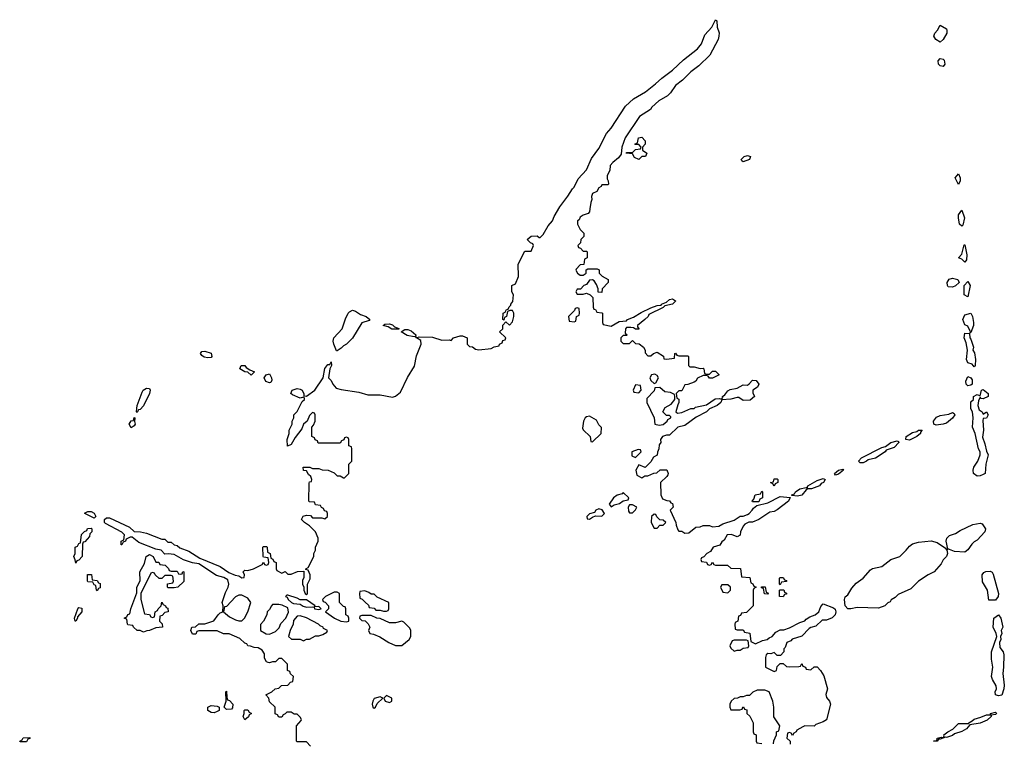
# Model space of a CAD drawing. Header units: inches. Extents: x 1992046 to 2239405, y 126834 to 266391.
# Tile 7 of 71: x 2021026 to 2027427, y 160316 to 165018. Entities that reach past the tile are written whole.
import ezdxf

# ---------------------------------------------------------------- set-up
doc = ezdxf.new("R2010")
doc.units = ezdxf.units.IN
doc.header["$MEASUREMENT"] = 0
doc.layers.add('C0126', color=7, linetype='Continuous')

msp = doc.modelspace()

# ---------------------------------------------------------------- linework, layer by layer
at = {"layer": 'C0126', "color": 6, "elevation": 100}
for points in [[(2022916.4, 160296.4), (2022890, 160326), (2022830, 160326), (2022826, 160330), (2022826, 160430), (2022856.4, 160463.6), (2022858, 160470), (2022850, 160486), (2022830, 160506), (2022810, 160506), (2022790, 160518), (2022762, 160518), (2022752.7, 160507.3), (2022738, 160502), (2022730, 160486), (2022710, 160486), (2022702, 160502), (2022687.3, 160507.3), (2022686, 160550), (2022650, 160586), (2022646, 160610), (2022626, 160630), (2022666, 160650), (2022686, 160670), (2022710, 160674), (2022728.4, 160691.6), (2022770, 160694), (2022787.3, 160712.7), (2022802, 160718), (2022806, 160750), (2022787.3, 160767.3), (2022782, 160782), (2022766, 160790), (2022766, 160830), (2022730, 160866), (2022710, 160866), (2022690, 160846), (2022670, 160846), (2022650, 160838), (2022640.4, 160840.4), (2022630, 160846), (2022618, 160870), (2022616.4, 160896.4), (2022602, 160922), (2022576.4, 160936.4), (2022550, 160938), (2022527.3, 160947.3), (2022508.4, 160948.4), (2022502, 160962), (2022490, 160966), (2022456.4, 160996.4), (2022387.3, 161027.3), (2022350, 161028), (2022310, 161046), (2022190, 161046), (2022178, 161042), (2022170, 161026), (2022150, 161026), (2022138, 161050), (2022146, 161070), (2022168, 161072), (2022190, 161091.3), (2022230, 161092), (2022289, 161111), (2022315.3, 161150), (2022330, 161164.7), (2022346, 161170), (2022348.7, 161210), (2022342, 161230), (2022363.2, 161296.8), (2022381.2, 161330), (2022385.2, 161350), (2022378.4, 161378.4), (2022353.2, 161393.2), (2022305.6, 161405.6), (2022190, 161482), (2022149, 161489), (2022090, 161508), (2022030, 161542), (2021992, 161548), (2021970, 161546), (2021946, 161570), (2021910, 161578), (2021800.2, 161620.2), (2021756.4, 161656.4), (2021743.6, 161656.4), (2021718, 161642), (2021714, 161630), (2021698, 161622), (2021690, 161606), (2021686, 161606), (2021686, 161630), (2021702, 161638), (2021708, 161670), (2021690, 161688), (2021584.7, 161744.7), (2021578, 161750), (2021578, 161770), (2021590, 161782), (2021610, 161782), (2021739.8, 161719.8), (2021770, 161692), (2021811.1, 161691.1), (2021850, 161681), (2021950, 161642), (2021970, 161642), (2021990, 161622), (2022010, 161622), (2022030, 161604.7), (2022050, 161602), (2022067.1, 161587.1), (2022125.4, 161565.4), (2022198, 161518), (2022330, 161464.7), (2022386.4, 161426.4), (2022427.5, 161407.5), (2022450, 161404.7), (2022470, 161392), (2022486, 161394), (2022488, 161410), (2022478, 161430), (2022490, 161442), (2022510, 161438), (2022546, 161450), (2022602, 161478), (2022610, 161494), (2022618, 161478), (2022630, 161474), (2022642, 161478), (2022646, 161490), (2022642, 161522), (2022610, 161526), (2022608, 161530), (2022606, 161590), (2022610, 161594), (2022630, 161594), (2022634, 161590), (2022638, 161558), (2022654, 161550), (2022658, 161518), (2022672.7, 161512.7), (2022678, 161498), (2022694, 161490), (2022694, 161450), (2022698, 161438), (2022730, 161422), (2022751.6, 161431.6), (2022770, 161414), (2022790, 161414), (2022832.7, 161432.7), (2022874, 161434), (2022872.7, 161392.7), (2022865.4, 161374.6), (2022864.7, 161350), (2022874, 161330), (2022874, 161310), (2022882, 161290), (2022890, 161282), (2022894.6, 161285.4), (2022898, 161290), (2022898, 161350), (2022914.6, 161385.4), (2022915.3, 161410), (2022902, 161442), (2022886, 161446), (2022886, 161450), (2022902, 161458), (2022938, 161530), (2022938, 161550), (2022948, 161570), (2022948, 161590), (2022966, 161630), (2022966, 161650), (2022948, 161690), (2022909.1, 161729.1), (2022878, 161750), (2022858, 161770), (2022869, 161791), (2022890, 161798), (2022916, 161796), (2022930, 161782), (2022990, 161782), (2023010, 161774), (2023026, 161790), (2023026, 161810), (2023022, 161822), (2023007.3, 161827.3), (2023002, 161842), (2022987.3, 161847.3), (2022982, 161862), (2022950, 161866), (2022942, 161882), (2022910, 161886), (2022906, 161890), (2022907.3, 162007.3), (2022910, 162014), (2022922, 162018), (2022926, 162030), (2022918, 162050), (2022903.1, 162063.1), (2022890, 162086), (2022870, 162088), (2022868, 162110), (2022911.3, 162111.3), (2022930, 162102), (2022970, 162102), (2022992.7, 162092.7), (2023031.6, 162091.6), (2023070, 162074), (2023090, 162054), (2023110, 162054), (2023130, 162042), (2023138, 162042), (2023166, 162070), (2023166, 162130), (2023186, 162150), (2023186, 162230), (2023182, 162242), (2023166, 162250), (2023166, 162290), (2023162, 162302), (2023150, 162306), (2023138, 162302), (2023132.7, 162287.3), (2023118, 162282), (2023110, 162266), (2022967.3, 162267.3), (2022962, 162282), (2022947.3, 162287.3), (2022942, 162302), (2022926, 162310), (2022926, 162370), (2022936.4, 162383.6), (2022946, 162410), (2022946, 162450), (2022942, 162462), (2022930, 162466), (2022910, 162446), (2022894, 162410), (2022872, 162390), (2022859.8, 162360.2), (2022816.9, 162303.1), (2022790, 162258), (2022767.3, 162247.3), (2022764, 162290), (2022778, 162330), (2022778, 162350), (2022798, 162390), (2022798, 162410), (2022808, 162430), (2022808.7, 162450), (2022828.9, 162471.1), (2022862, 162538), (2022878, 162550), (2022878, 162558), (2022870, 162566), (2022850, 162558), (2022800.2, 162580.2), (2022788, 162590), (2022798, 162610), (2022830, 162621), (2022850, 162618), (2022862, 162610), (2022874, 162586), (2022874, 162574), (2022890, 162572), (2022944, 162610), (2022998, 162690), (2023010, 162752), (2023030, 162778), (2023042, 162778), (2023050, 162794), (2023052, 162770), (2023042, 162750), (2023034, 162690), (2023050, 162674), (2023062, 162650), (2023084, 162624), (2023114.9, 162614.9), (2023230, 162597.3), (2023290, 162581), (2023370, 162581), (2023450, 162566), (2023470, 162571), (2023501.5, 162598.5), (2023546.8, 162693.2), (2023592.5, 162767.5), (2023606.6, 162833.4), (2023635.3, 162910), (2023634, 162934), (2023606, 162950), (2023602, 162958), (2023612.7, 162952.7), (2023623.1, 162956.9), (2023710, 162955.5), (2023770, 162936.3), (2023818, 162938), (2023830, 162934), (2023846, 162950), (2023890, 162964.7), (2023903.6, 162963.6), (2023934, 162950), (2023934, 162910), (2023950, 162894), (2023970, 162892), (2023990, 162878), (2024010, 162872), (2024090, 162882), (2024110, 162892), (2024142, 162898), (2024146, 162910), (2024162, 162918), (2024167.3, 162932.7), (2024182, 162938), (2024186, 162950), (2024146, 162990), (2024166, 163010), (2024167.3, 163032.7), (2024186, 163054), (2024210, 163034), (2024230, 163054), (2024239, 163090), (2024239, 163110), (2024230, 163128), (2024212.7, 163127.3), (2024198, 163122), (2024191.6, 163088.4), (2024178, 163082), (2024174, 163066), (2024166, 163070), (2024168.4, 163111.6), (2024182, 163118), (2024190, 163134), (2024202, 163138), (2024207.3, 163152.7), (2024218, 163162), (2024218, 163170), (2024232.7, 163187.3), (2024235.3, 163230), (2024226, 163250), (2024226, 163290), (2024250, 163302), (2024268, 163350), (2024266, 163430), (2024310, 163514), (2024350, 163514), (2024366, 163550), (2024362, 163562), (2024347.3, 163567.3), (2024326, 163590), (2024350, 163612), (2024390, 163614), (2024402, 163602), (2024410, 163602), (2024430, 163622), (2024461.6, 163678.4), (2024489, 163710), (2024500.1, 163739.9), (2024538, 163802), (2024590, 163870.7), (2024620.1, 163919.9), (2024631.3, 163930), (2024656.3, 163983.7), (2024710, 164042), (2024743.3, 164116.7), (2024790, 164180.7), (2024841.5, 164278.5), (2024870, 164314), (2024963.9, 164456.1), (2025016, 164504), (2025093.3, 164550), (2025159, 164600.9), (2025201.5, 164638.5), (2025270.5, 164689.5), (2025342.3, 164757.7), (2025432.1, 164827.9), (2025457.9, 164862.1), (2025481, 164919), (2025524.5, 164970), (2025550, 165018), (2025558, 165010), (2025561, 164970), (2025572.8, 164932.8), (2025570.5, 164910.5), (2025565.7, 164890), (2025513.5, 164786.5), (2025441.8, 164718.2), (2025390, 164678.7), (2025335.2, 164624.7), (2025290, 164591.5), (2025257.6, 164542.4), (2025237.5, 164522.5), (2025181, 164490), (2025136, 164450), (2025125.8, 164434.2), (2025056.3, 164390), (2024963.1, 164250), (2024940.7, 164190), (2024936, 164144), (2024919.1, 164120.9), (2024881, 164090), (2024865.5, 164070), (2024862, 164038), (2024845.4, 164005.4), (2024844.7, 163984.7), (2024852, 163970), (2024854, 163950), (2024850, 163946), (2024810, 163946), (2024805.4, 163934.6), (2024790, 163926), (2024778, 163902), (2024750, 163888), (2024744, 163870), (2024746, 163850), (2024738, 163830), (2024731.3, 163790), (2024731.1, 163768.9), (2024722, 163758), (2024690, 163748.7), (2024670, 163734), (2024662, 163718), (2024652, 163710), (2024652, 163690), (2024670, 163654), (2024694, 163630), (2024694, 163610), (2024674, 163590), (2024672.7, 163567.3), (2024654, 163550), (2024658, 163538), (2024672.7, 163532.7), (2024690, 163514), (2024710, 163514), (2024714, 163510), (2024714, 163470), (2024698, 163462), (2024692.7, 163427.3), (2024670, 163426), (2024643.6, 163396.4), (2024642, 163390), (2024652, 163370), (2024670, 163358), (2024690, 163358), (2024708, 163370), (2024708, 163392), (2024720.4, 163399.6), (2024779.6, 163399.6), (2024792.7, 163392.7), (2024794, 163370), (2024811.6, 163351.6), (2024852, 163330), (2024852, 163310), (2024812, 163270), (2024810, 163246), (2024787.3, 163247.3), (2024786, 163270), (2024776.4, 163296.4), (2024760.4, 163320.4), (2024750, 163328), (2024730, 163326), (2024710, 163298), (2024694, 163290), (2024672.7, 163267.3), (2024650, 163266), (2024642, 163250), (2024650, 163234), (2024690, 163234), (2024710, 163242), (2024734, 163230), (2024752.7, 163212.7), (2024754, 163150), (2024758, 163138), (2024770, 163134), (2024778, 163118), (2024810, 163114), (2024814, 163110), (2024814, 163050), (2024818, 163038), (2024870, 163026.8), (2024924, 163056), (2024970, 163062), (2024978, 163070), (2025016, 163084), (2025065.6, 163114.4), (2025130, 163144.7), (2025170, 163161), (2025196.4, 163163.6), (2025198, 163170), (2025230, 163182), (2025250, 163198.8), (2025270, 163204.7), (2025290, 163192), (2025290, 163188.7), (2025270.5, 163169.5), (2025221, 163159), (2025210, 163148.7), (2025116.9, 163103.1), (2025111, 163090), (2025090.7, 163069.3), (2025042, 163030), (2025042, 163022), (2025052, 163010), (2025050, 163006), (2025030, 163006), (2025015.3, 163015.3), (2024998, 163018), (2024970, 163018), (2024964.7, 163010), (2024962, 162982), (2024974, 162970), (2024970, 162966), (2024950, 162966), (2024934, 162950), (2024934, 162930), (2024950, 162914), (2024990, 162914), (2025010, 162934), (2025030, 162914), (2025052.7, 162912.7), (2025082, 162890), (2025091.6, 162871.6), (2025092.7, 162852.7), (2025110, 162834), (2025130, 162834), (2025146, 162850), (2025170, 162858), (2025211.1, 162831.1), (2025214, 162814), (2025230, 162812), (2025282, 162818), (2025286, 162850), (2025290, 162852), (2025298, 162838), (2025310, 162834), (2025370, 162834), (2025374, 162830), (2025374, 162770), (2025382, 162762), (2025410, 162762), (2025450, 162752), (2025470, 162754), (2025474, 162750), (2025478, 162718), (2025490, 162714), (2025510, 162714), (2025530, 162734), (2025550, 162734), (2025574, 162710), (2025530, 162688), (2025510, 162688), (2025502, 162702), (2025490, 162706), (2025470, 162706), (2025431.6, 162688.4), (2025422, 162670), (2025410, 162662), (2025370, 162648), (2025350, 162646), (2025330, 162606), (2025310, 162606), (2025294, 162590), (2025298, 162558), (2025312, 162552), (2025312, 162530), (2025303.6, 162516.4), (2025292, 162470), (2025302, 162462), (2025330, 162464.9), (2025390, 162492), (2025410, 162492), (2025420.2, 162499.8), (2025490, 162516.3), (2025546.6, 162553.4), (2025576, 162556), (2025588, 162552), (2025596.4, 162563.6), (2025595.3, 162570), (2025610, 162581), (2025630, 162606.8), (2025645.2, 162614.8), (2025690, 162624.7), (2025730, 162646), (2025756.4, 162643.6), (2025769, 162651), (2025790, 162676), (2025813.2, 162673.2), (2025831.3, 162650), (2025822, 162630), (2025792, 162610), (2025792.7, 162592.7), (2025802, 162570), (2025775.3, 162544.7), (2025730, 162544), (2025702, 162562), (2025690, 162564), (2025650, 162552.3), (2025591.3, 162548.7), (2025584.7, 162530), (2025561, 162510), (2025510, 162489.2), (2025490.3, 162469.7), (2025424.7, 162435.3), (2025350, 162382), (2025304.7, 162370), (2025250, 162318), (2025230, 162319), (2025204.7, 162310), (2025192, 162290), (2025194, 162270), (2025183.6, 162256.4), (2025182, 162230), (2025172.7, 162207.3), (2025171.1, 162188.9), (2025145.4, 162174.6), (2025130, 162146), (2025092.7, 162107.3), (2025050, 162126), (2025032, 162090), (2025038, 162058), (2025070, 162042), (2025090, 162054), (2025110, 162054), (2025148.4, 162071.6), (2025167.3, 162072.7), (2025190, 162094), (2025232.7, 162092.7), (2025242, 162070), (2025239.6, 162060.4), (2025234, 162050), (2025192, 162010), (2025194, 161930), (2025204.7, 161904.7), (2025232.7, 161892.7), (2025250, 161892), (2025258, 161878), (2025270, 161874), (2025274, 161850), (2025254, 161830), (2025292, 161750), (2025292.7, 161732.7), (2025303.6, 161703.6), (2025310, 161694), (2025330, 161694), (2025350, 161682), (2025376.4, 161683.6), (2025420.4, 161719.6), (2025450, 161722), (2025468.9, 161731.1), (2025510, 161732), (2025530, 161722), (2025570, 161726.8), (2025598, 161742), (2025670, 161766), (2025710, 161792), (2025730, 161792), (2025756.5, 161803.5), (2025768, 161810), (2025788, 161830), (2025795.3, 161844.7), (2025818, 161862), (2025890, 161878), (2025970, 161920.7), (2026034, 161914), (2026024.7, 161890), (2025950, 161832.7), (2025930, 161822.7), (2025903, 161817), (2025830.6, 161769.4), (2025790, 161753.2), (2025766.8, 161753.2), (2025740.7, 161739.3), (2025730, 161728), (2025712, 161690), (2025710, 161668), (2025690, 161658), (2025653.6, 161673.6), (2025624.7, 161670), (2025604.7, 161635.3), (2025590, 161626), (2025576.9, 161603.1), (2025534, 161590), (2025516.9, 161563.1), (2025494, 161550), (2025472.7, 161527.3), (2025458, 161522), (2025454, 161510), (2025458, 161498), (2025490, 161494), (2025498, 161478), (2025510, 161474), (2025522, 161478), (2025530, 161494), (2025538, 161478), (2025550, 161474), (2025627.3, 161472.7), (2025650, 161454), (2025712.7, 161452.7), (2025718, 161398), (2025772.7, 161392.7), (2025778, 161358), (2025792.7, 161352.7), (2025798, 161338), (2025814, 161330), (2025798, 161322), (2025794, 161310), (2025794, 161210), (2025750, 161166), (2025718, 161162), (2025712.7, 161147.3), (2025698, 161142), (2025694, 161110), (2025678, 161102), (2025674, 161090), (2025678, 161058), (2025690, 161054), (2025730, 161054), (2025738, 161038), (2025772.7, 161032.7), (2025778, 160978), (2025810, 160962), (2025855.3, 160984.7), (2025886, 160990), (2025898, 161002), (2025918, 161010), (2025942, 161038), (2025970, 161054), (2025994, 161054), (2026030, 161066), (2026098, 161102), (2026130, 161112), (2026138, 161122), (2026163.2, 161136.8), (2026198, 161150), (2026222, 161170), (2026234.6, 161205.4), (2026250, 161222), (2026316.8, 161196.8), (2026327.1, 161187.1), (2026330.8, 161170), (2026326.8, 161150), (2026308.2, 161131.8), (2026270, 161116), (2026243.8, 161116.2), (2026202.5, 161077.5), (2026170, 161069.2), (2026158.5, 161061.5), (2026110, 161013.2), (2026048, 160992), (2026038, 160982), (2026012, 160970), (2026002, 160938), (2025994, 160930), (2025994, 160910), (2025972.7, 160887.3), (2025950, 160886), (2025930, 160906), (2025910, 160898), (2025890, 160899), (2025878, 160890), (2025874, 160874), (2025874, 160810), (2025930, 160782), (2025946, 160790), (2025950, 160814), (2025970, 160834), (2025990, 160834), (2026010, 160814), (2026030, 160812), (2026090, 160814), (2026102, 160818), (2026110, 160834), (2026118, 160818), (2026134, 160810), (2026138, 160798), (2026170, 160794), (2026190, 160812), (2026210, 160812), (2026232, 160790), (2026254.4, 160754.4), (2026278, 160670), (2026266.4, 160633.6), (2026270, 160614), (2026291, 160590), (2026296, 160570), (2026270.7, 160469.3), (2026250, 160455.3), (2026202, 160438), (2026190, 160428), (2026130, 160428.7), (2026116.9, 160423.1), (2026078, 160402), (2026074, 160390), (2026058, 160382), (2026050, 160366), (2026042, 160382), (2026030, 160386), (2026018, 160382), (2026014, 160350), (2026034, 160330), (2026034, 160310)], [(2025927.3, 160312.7), (2025928.4, 160331.6), (2025946, 160370), (2025946, 160390), (2025962, 160398), (2025968, 160430), (2025928.4, 160488.4), (2025928, 160550), (2025922, 160590), (2025898, 160650), (2025870, 160662), (2025819.6, 160660.4), (2025791.6, 160648.4), (2025770, 160626), (2025750, 160626), (2025730, 160618), (2025710, 160618), (2025691.3, 160608.7), (2025670, 160608), (2025652, 160590), (2025642, 160570), (2025642, 160550), (2025650, 160534), (2025707.3, 160532.7), (2025722, 160538), (2025726, 160550), (2025732, 160552), (2025738, 160538), (2025752.7, 160532.7), (2025754, 160510), (2025772.7, 160492.7), (2025794, 160450), (2025794, 160390), (2025798, 160378), (2025814, 160370), (2025814, 160330), (2025818, 160318), (2025850, 160314)]]:
    msp.add_lwpolyline(points, dxfattribs=at)
for points in [[(2027010, 164872.7), (2026981.2, 164890), (2026969.3, 164910), (2026976, 164930), (2026993.2, 164950), (2027010, 164982), (2027050, 164958), (2027054, 164950), (2027053.4, 164930), (2027030, 164888.7)], [(2027030, 164714), (2027010, 164717.2), (2026999.3, 164730), (2026997.2, 164750), (2027010, 164766), (2027030, 164761), (2027034.9, 164754.9), (2027039.1, 164730)], [(2025050, 164108.7), (2025023.1, 164123.1), (2025010, 164146), (2024968, 164150), (2024970, 164154), (2025010, 164154), (2025030, 164174), (2025062, 164178), (2025066, 164190), (2025050, 164206), (2025030, 164206), (2025026, 164210), (2025042, 164218), (2025048, 164250), (2025070, 164254), (2025092, 164230), (2025091.6, 164208.4), (2025074, 164190), (2025074, 164170), (2025102, 164150), (2025094, 164130), (2025070, 164128)], [(2025730, 164095.3), (2025720.2, 164100.2), (2025715.3, 164110), (2025735.3, 164130), (2025756.3, 164136.3), (2025776, 164130), (2025770, 164109)], [(2027130, 163948), (2027108, 163990), (2027130, 164016), (2027140.7, 163990), (2027139.1, 163970)], [(2027150, 163675.3), (2027135.3, 163690), (2027128.7, 163730), (2027129, 163750), (2027150, 163781), (2027167.3, 163730), (2027156.8, 163683.2)], [(2027170, 163442), (2027150, 163462), (2027129.4, 163470), (2027150, 163494), (2027166, 163554), (2027170, 163554), (2027184, 163490), (2027182, 163458)], [(2027090, 163279.5), (2027062.9, 163282.9), (2027057.2, 163290), (2027055.1, 163310), (2027067.8, 163332.2), (2027090, 163339.3), (2027124.7, 163330), (2027134, 163310), (2027110, 163289.4)], [(2027190, 163218), (2027166, 163230), (2027166, 163290), (2027190, 163316), (2027204, 163290)], [(2023086, 162866), (2023069.1, 162909.1), (2023064, 162930), (2023068.7, 162950), (2023122, 163010), (2023144.8, 163075.2), (2023161.2, 163110), (2023170, 163118.8), (2023190, 163130.7), (2023210, 163124), (2023242.5, 163102.5), (2023278, 163090), (2023302, 163070), (2023296.9, 163063.1), (2023250, 163048), (2023190, 162948), (2023151.1, 162908.9), (2023130, 162898), (2023116.9, 162883.1), (2023090, 162866)], [(2024650, 163146), (2024638, 163142), (2024632.7, 163127.3), (2024594, 163090), (2024598, 163058), (2024630, 163054), (2024642, 163058), (2024646, 163090), (2024662, 163098), (2024666, 163110), (2024662, 163142)], [(2027202, 162982), (2027206, 162990), (2027190, 163026), (2027170, 163035.3), (2027158, 163070), (2027170, 163101), (2027210, 163112), (2027220.7, 163090), (2027227.3, 163050), (2027226, 163030), (2027210, 162986)], [(2023446, 163006), (2023422, 163022), (2023388, 163030), (2023400.4, 163039.6), (2023430, 163042), (2023450, 163036), (2023462, 163022), (2023490.7, 163010.7), (2023490, 163006)], [(2023590, 162958), (2023545.2, 162965.2), (2023506, 162990), (2023530, 163004.7), (2023550, 163004.7), (2023570, 162996), (2023602, 162970), (2023599.6, 162960.4)], [(2027230, 162762), (2027218.6, 162778.6), (2027190, 162788.7), (2027180.9, 162810), (2027186.6, 162870), (2027179.3, 162919.3), (2027166, 162950), (2027170, 162982), (2027199.6, 162979.6), (2027202, 162950), (2027210, 162942), (2027226, 162890), (2027222, 162870), (2027233.2, 162853.2), (2027239.1, 162810), (2027238, 162770)], [(2022250, 162820.9), (2022225.1, 162825.1), (2022210, 162835.3), (2022201.2, 162850), (2022210, 162861), (2022230, 162864), (2022270, 162850.5), (2022276, 162830), (2022270, 162824)], [(2022530, 162708.7), (2022510, 162728), (2022490, 162729), (2022458, 162750), (2022466, 162770), (2022490, 162771), (2022498, 162758), (2022522, 162742), (2022552, 162730)], [(2022650, 162659), (2022626, 162666), (2022615.3, 162690), (2022629.1, 162710.9), (2022650, 162716), (2022662.8, 162690), (2022664.7, 162675.3), (2022658.8, 162661.2)], [(2025155.3, 162715.3), (2025134, 162710), (2025122, 162690), (2025130, 162674), (2025150, 162654), (2025162, 162658), (2025178, 162690), (2025170, 162706)], [(2025030, 162646), (2025014, 162610), (2025018, 162598), (2025050, 162594), (2025066, 162610), (2025062, 162642)], [(2027190, 162638), (2027178, 162650), (2027177, 162670), (2027190, 162698.8), (2027210, 162691.3), (2027218, 162678), (2027217.3, 162650), (2027210, 162642.7)], [(2021790, 162466), (2021786, 162470), (2021789, 162510), (2021822, 162598), (2021829.2, 162610.8), (2021850, 162624.7), (2021870, 162622), (2021874.8, 162610), (2021870.6, 162589.4), (2021830.8, 162509.2), (2021810, 162486), (2021798, 162482)], [(2025187.3, 162627.3), (2025154, 162626), (2025150, 162606), (2025103.6, 162556.4), (2025102, 162530), (2025151.6, 162431.6), (2025154, 162390), (2025184, 162384), (2025210, 162386.8), (2025235.3, 162410), (2025240.2, 162419.8), (2025258, 162430), (2025258, 162438), (2025250, 162446), (2025230, 162446), (2025208, 162470), (2025222, 162498), (2025260.4, 162519.6), (2025286, 162550), (2025286, 162570), (2025282, 162582), (2025256.4, 162596.4), (2025220.4, 162600.4)], [(2027290, 162554), (2027276.4, 162556.4), (2027270, 162566), (2027258, 162542), (2027254.8, 162510), (2027263.5, 162483.5), (2027282, 162470), (2027290, 162454), (2027310, 162470.7), (2027322, 162450), (2027310, 162428), (2027290, 162426), (2027287.5, 162412.5), (2027292, 162350), (2027286, 162306), (2027301, 162261), (2027310, 162214), (2027322, 162190), (2027306.8, 162130), (2027302, 162070), (2027290, 162062), (2027270, 162053.2), (2027250, 162052.7), (2027226, 162070), (2027223.7, 162090), (2027229.3, 162110), (2027255.3, 162150), (2027269, 162190), (2027269.2, 162210), (2027259, 162230), (2027238, 162330), (2027219.3, 162370), (2027224.5, 162430), (2027220.9, 162470), (2027209, 162490), (2027210, 162534), (2027226, 162550), (2027226, 162570), (2027250, 162582), (2027270, 162574), (2027278, 162610), (2027290, 162614.8), (2027322, 162590), (2027322, 162570)], [(2026983.9, 162383.9), (2026969, 162390), (2026966.6, 162410), (2026985.3, 162434.7), (2027010, 162445.5), (2027066.3, 162453.7), (2027090, 162464.7), (2027099.8, 162459.8), (2027104.7, 162450), (2027090.5, 162429.5), (2027050, 162397.2), (2027030, 162389.4)], [(2021750, 162366), (2021738, 162390), (2021750, 162412), (2021766, 162414), (2021770, 162434), (2021774, 162430), (2021772, 162408), (2021776, 162390), (2021770, 162378)], [(2024730, 162442), (2024710, 162438), (2024702, 162430), (2024692, 162410), (2024684.7, 162364.7), (2024690, 162354), (2024734, 162310), (2024738, 162278), (2024750, 162274), (2024806, 162330), (2024807.3, 162367.3), (2024790, 162386), (2024775.3, 162415.3)], [(2026810, 162286), (2026786, 162290), (2026788.7, 162310), (2026830, 162336.3), (2026858, 162342), (2026870, 162350.7), (2026892, 162350), (2026882, 162338), (2026882, 162330), (2026858, 162310)], [(2026490, 162138), (2026478, 162150), (2026498, 162170), (2026630, 162238.8), (2026655.3, 162244.7), (2026690, 162270.8), (2026730, 162282), (2026738, 162278), (2026742, 162270), (2026710, 162239), (2026659.6, 162220.4), (2026651.3, 162210), (2026590.4, 162169.6), (2026541.4, 162158.6), (2026530, 162149.2), (2026510, 162139)], [(2025046, 162226), (2025004.7, 162210), (2025004.7, 162184.7), (2025030, 162174), (2025066, 162210), (2025062, 162222)], [(2026330, 162058), (2026322, 162070), (2026348, 162090), (2026378, 162098), (2026382, 162090), (2026350, 162064)], [(2025930, 161986), (2025922, 162002), (2025906, 162010), (2025926, 162014), (2025930, 162034), (2025950, 162034), (2025954, 162030), (2025954, 162010), (2025938, 162002)], [(2026082, 161922), (2026046, 161926), (2026046, 161930), (2026063.1, 161936.9), (2026069.4, 161950.6), (2026098, 161970), (2026138, 161978), (2026146, 161974), (2026148.7, 161990), (2026210, 162022.8), (2026250, 162036), (2026262, 162030), (2026251, 162010), (2026235.3, 162004.7), (2026224.7, 161990), (2026174, 161970), (2026150, 161968.7), (2026138, 161962), (2026110, 161929.3)], [(2024950, 161946), (2024943.6, 161936.4), (2024910, 161928.7), (2024886, 161910), (2024858, 161870), (2024870, 161852), (2024890, 161864.7), (2024924.7, 161875.3), (2024950, 161892), (2024982, 161898), (2024986, 161910)], [(2025790, 161886), (2025788, 161890), (2025798, 161902), (2025808, 161930), (2025842, 161938), (2025850, 161954), (2025854, 161950), (2025854, 161910), (2025838, 161902), (2025830, 161886)], [(2021510, 161778), (2021448.7, 161808.7), (2021448, 161812), (2021470, 161822), (2021490, 161822), (2021510.9, 161810.9), (2021522, 161790)], [(2024790, 161839), (2024772, 161830), (2024763.6, 161816.4), (2024730, 161808), (2024712, 161790), (2024714, 161774), (2024730, 161772), (2024750, 161784.7), (2024770, 161794), (2024810, 161792), (2024828, 161810), (2024812.9, 161832.9)], [(2025010, 161866), (2024990, 161866), (2024982, 161850), (2024983.6, 161823.6), (2024990, 161814), (2025010, 161814), (2025030, 161834), (2025038, 161850)], [(2025150, 161806), (2025134, 161790), (2025132, 161750), (2025150, 161714), (2025170, 161714), (2025187.3, 161732.7), (2025210, 161734), (2025226, 161750), (2025210, 161766), (2025187.3, 161767.3), (2025167.3, 161787.3), (2025162, 161802)], [(2021390, 161486), (2021387.3, 161507.3), (2021378, 161530), (2021386, 161550), (2021386, 161590), (2021402, 161598), (2021410, 161614), (2021422, 161618), (2021427.3, 161672.7), (2021447.3, 161692.7), (2021462, 161698), (2021467.3, 161712.7), (2021490, 161714), (2021494, 161710), (2021494, 161690), (2021482, 161678), (2021479.6, 161660.4), (2021450, 161626), (2021438, 161622), (2021434, 161610), (2021432, 161530), (2021410, 161506), (2021398, 161502)], [(2027170, 161557.2), (2027102.7, 161562.7), (2027060.4, 161580.4), (2027048.7, 161628.7), (2027054, 161650), (2027070, 161666), (2027110, 161678.8), (2027140.7, 161699.3), (2027222, 161738), (2027270, 161746.8), (2027282, 161742), (2027304, 161710), (2027300.7, 161690), (2027250, 161636), (2027230, 161625.2), (2027214.8, 161610), (2027190, 161574)], [(2027050, 161574), (2027058, 161578), (2027054, 161570), (2027058, 161550), (2027050.9, 161529.1), (2027030, 161508), (2027016.8, 161483.2), (2026970.7, 161429.3), (2026932, 161410), (2026870, 161368.7), (2026819.8, 161320.2), (2026736.9, 161283.1), (2026716.9, 161263.1), (2026691.6, 161248.4), (2026684.7, 161235.3), (2026670, 161228), (2026650.9, 161209.1), (2026610, 161194), (2026470, 161198), (2026430, 161189.2), (2026409.4, 161189.4), (2026392.7, 161210), (2026388, 161250), (2026392.9, 161267.1), (2026410, 161281), (2026436.2, 161323.8), (2026463.3, 161356.7), (2026509, 161390), (2026556.5, 161443.5), (2026570, 161451.3), (2026630, 161464.7), (2026689.3, 161510.7), (2026748, 161530), (2026788.7, 161570), (2026810, 161598), (2026830, 161611.3), (2026870, 161622.8), (2026950.9, 161630.9), (2026990, 161621), (2027044.7, 161584.7)], [(2021910, 161494), (2021930, 161494), (2021938, 161478), (2021972.7, 161472.7), (2021992.7, 161452.7), (2021998, 161438), (2022010, 161434), (2022050, 161434), (2022058, 161418), (2022070, 161414), (2022082, 161418), (2022087.3, 161432.7), (2022094, 161430), (2022092.7, 161367.3), (2022054, 161330), (2022030, 161326), (2021990, 161326), (2021986, 161330), (2021987.3, 161352.7), (2022022, 161358), (2022026, 161370), (2022022, 161402), (2022010, 161406), (2021970, 161406), (2021950, 161386), (2021932.7, 161387.3), (2021906, 161410), (2021902, 161422), (2021890, 161426), (2021878, 161422), (2021814, 161290), (2021814, 161250), (2021838, 161158), (2021870, 161154), (2021878, 161138), (2021890, 161134), (2021902, 161138), (2021906, 161170), (2021922, 161178), (2021926, 161190), (2021946, 161210), (2021950, 161234), (2021958, 161218), (2021974, 161210), (2021978, 161198), (2021990, 161194), (2021992, 161170), (2021970, 161166), (2021952.7, 161147.3), (2021938, 161142), (2021934, 161110), (2021952.7, 161092.7), (2021954, 161070), (2021910, 161066), (2021870, 161048), (2021852.7, 161047.3), (2021830, 161038), (2021810, 161048), (2021788.7, 161048.7), (2021766, 161070), (2021762, 161082), (2021730, 161086), (2021726, 161090), (2021722, 161122), (2021706, 161130), (2021722, 161138), (2021730, 161154), (2021742, 161158), (2021748, 161190), (2021787.3, 161292.7), (2021788, 161330), (2021808.4, 161371.6), (2021808, 161430), (2021836.4, 161483.6), (2021848, 161530), (2021870, 161542), (2021894, 161530)], [(2027370, 161245.2), (2027326.8, 161246.8), (2027317, 161310), (2027285.1, 161365.1), (2027282, 161410), (2027294.5, 161425.5), (2027307.3, 161432.7), (2027334.9, 161434.9), (2027348, 161428), (2027354.4, 161414.4), (2027388, 161290), (2027387.3, 161270)], [(2021530, 161306), (2021526, 161310), (2021522, 161342), (2021510, 161346), (2021502, 161362), (2021470, 161366), (2021466, 161370), (2021467.3, 161412.7), (2021492.7, 161412.7), (2021498, 161378), (2021530, 161374), (2021538, 161358), (2021550, 161354), (2021550, 161326), (2021538, 161322)], [(2025970, 161346), (2025966, 161350), (2025966, 161390), (2025970, 161394), (2025990, 161394), (2025998, 161378), (2026010, 161374), (2026011.6, 161368.4), (2025978, 161362)], [(2023270, 161306), (2023238, 161302), (2023234, 161290), (2023238, 161258), (2023252.7, 161252.7), (2023272.7, 161232.7), (2023292.7, 161212.7), (2023298, 161198), (2023330, 161194), (2023342, 161182), (2023370, 161182), (2023390, 161174), (2023410, 161174), (2023422, 161178), (2023426, 161190), (2023426, 161230), (2023350, 161266), (2023330, 161286), (2023310, 161286), (2023296.4, 161296.4)], [(2025630, 161346), (2025590, 161346), (2025582, 161330), (2025598, 161298), (2025630, 161294), (2025646, 161310), (2025646, 161330)], [(2025890, 161286), (2025867.3, 161287.3), (2025862, 161322), (2025847.3, 161327.3), (2025847.3, 161332.7), (2025872.7, 161332.7), (2025878, 161298), (2025890, 161294), (2025894, 161290)], [(2025990, 161268), (2025966, 161270), (2025966, 161310), (2025970, 161314), (2025992.7, 161312.7), (2025998, 161298), (2026011.6, 161291.6), (2026010, 161286), (2025998, 161282)], [(2022470, 161278), (2022450, 161278), (2022430, 161268), (2022370, 161206), (2022358, 161202), (2022352, 161170), (2022390, 161138), (2022430, 161118), (2022450, 161111.3), (2022470, 161112), (2022488, 161130), (2022508.7, 161170), (2022528, 161230), (2022510, 161258)], [(2022770, 161278), (2022762, 161278), (2022754, 161270), (2022764.7, 161264.7), (2022772, 161250), (2022792, 161230), (2022804.9, 161224.9), (2022850, 161221), (2022868, 161208), (2022890, 161200.7), (2022930, 161202), (2022939.6, 161199.6), (2022942, 161190), (2022970, 161184.7), (2022986, 161190), (2022970, 161206), (2022942, 161202), (2022946, 161210), (2022890, 161248.7), (2022850, 161248), (2022830, 161259)], [(2023090, 161298), (2023070, 161298), (2023014, 161270), (2022994, 161250), (2022998, 161238), (2023012.7, 161232.7), (2023034, 161210), (2023034, 161190), (2023014, 161170), (2023072, 161130), (2023114, 161110), (2023150, 161104.7), (2023166, 161110), (2023166, 161130), (2023162, 161142), (2023146, 161150), (2023146, 161190), (2023142, 161202), (2023130, 161206), (2023106, 161230), (2023106, 161290)], [(2021390, 161109), (2021386, 161110), (2021382, 161130), (2021404, 161190), (2021410, 161198), (2021430, 161194), (2021431, 161170), (2021402, 161138), (2021402, 161130)], [(2022670, 161218), (2022662, 161210), (2022650, 161186), (2022634, 161170), (2022632, 161150), (2022611.3, 161110), (2022591.6, 161088.4), (2022591.3, 161050), (2022627.5, 161027.5), (2022650, 161026), (2022690, 161042), (2022713.6, 161066.4), (2022724.7, 161095.3), (2022755.3, 161130), (2022772.9, 161167.1), (2022770, 161195.3), (2022732.7, 161212.7), (2022710, 161217.2)], [(2022850, 161145.2), (2022830, 161142), (2022806.4, 161113.6), (2022804.7, 161090), (2022784.7, 161050), (2022774, 161010), (2022792.7, 160992.7), (2022850, 160992), (2022870, 160982), (2022890, 160992), (2022910, 160992), (2022950, 161014), (2022970, 161014), (2022996.4, 161023.6), (2023022, 161038), (2023026, 161050), (2023002, 161062), (2022998, 161070), (2022979, 161079), (2022968, 161090), (2022890, 161132.3)], [(2023310, 161146), (2023250, 161146), (2023238, 161142), (2023234, 161130), (2023250, 161114), (2023272.7, 161112.7), (2023291.6, 161091.6), (2023302, 161070), (2023294, 161050), (2023302, 161030), (2023325.4, 161025.4), (2023366.8, 161006.8), (2023424.7, 160970), (2023470, 160951), (2023510, 160952), (2023558, 160990), (2023568.7, 161010), (2023568.7, 161050), (2023563.1, 161063.1), (2023523.1, 161103.1), (2023510, 161108.7), (2023470, 161098), (2023430, 161098), (2023370, 161128), (2023348.7, 161128.7)], [(2027390, 160623.7), (2027369.4, 160630), (2027367, 160650), (2027375.3, 160670), (2027374, 160690), (2027349.6, 160729.6), (2027343.7, 160750), (2027351.8, 160810), (2027343.3, 160863.3), (2027344.5, 160910), (2027378, 161010), (2027374, 161030), (2027355.3, 161070), (2027358, 161130), (2027390, 161151.3), (2027404, 161130), (2027418, 161070), (2027407.3, 161050), (2027411.3, 161030), (2027402, 161010), (2027404.7, 160990), (2027394.8, 160970), (2027398, 160938), (2027419.1, 160910), (2027423, 160890), (2027422, 160810), (2027416.3, 160770), (2027426.8, 160693.2), (2027424.7, 160670), (2027410, 160629.2)], [(2025750, 160986), (2025670, 160986), (2025658, 160982), (2025642, 160950), (2025650, 160934), (2025670, 160914), (2025690, 160922), (2025710, 160922), (2025730, 160934), (2025762, 160938), (2025766, 160950), (2025762, 160982)], [(2022370, 160535.3), (2022355.3, 160550), (2022368, 160590), (2022366, 160650), (2022370, 160654), (2022372.7, 160612.7), (2022378, 160598), (2022390, 160594), (2022412, 160570), (2022410, 160546), (2022402, 160538)], [(2023370, 160618), (2023330, 160608), (2023321, 160590), (2023318, 160570), (2023322, 160550), (2023330, 160544.7), (2023338, 160550), (2023350, 160574), (2023386, 160610)], [(2023410, 160626), (2023394, 160610), (2023402, 160590), (2023430, 160582), (2023446, 160590), (2023446, 160610)], [(2022290, 160514), (2022270, 160515.3), (2022248, 160530), (2022248, 160550), (2022270, 160561), (2022310, 160558), (2022322, 160550), (2022322, 160530), (2022310, 160522)], [(2022490, 160468), (2022478, 160490), (2022486, 160510), (2022486, 160530), (2022490, 160534), (2022510, 160534), (2022518, 160518), (2022534, 160510), (2022518, 160502), (2022512.7, 160487.3)], [(2027050, 160354), (2027043.6, 160356.4), (2027010, 160342), (2026998, 160342), (2026990, 160329.5), (2026966, 160330), (2026988, 160332), (2026990, 160350.4), (2027015.3, 160355.3), (2027028.4, 160351.6), (2027036.4, 160363.6), (2027034, 160370), (2027059, 160390), (2027092, 160408), (2027130, 160445.5), (2027196.4, 160443.6), (2027195.3, 160450), (2027218.7, 160461.3), (2027230, 160473), (2027274.8, 160485.2), (2027310, 160502), (2027338, 160502), (2027338, 160510), (2027370, 160518), (2027374.4, 160514.4), (2027376, 160510), (2027370, 160504), (2027342, 160498), (2027342, 160490), (2027314.4, 160465.6), (2027270, 160446.6), (2027203.6, 160436.4), (2027181, 160410), (2027150, 160392), (2027103.4, 160376.6), (2027090, 160367)], [(2021030, 160326), (2021026, 160330), (2021042, 160338), (2021048.4, 160351.6), (2021092.7, 160352.7), (2021092.7, 160347.3), (2021078, 160342), (2021070, 160326)]]:
    msp.add_lwpolyline(points, close=True, dxfattribs=at)

doc.saveas('drawing.dxf')
